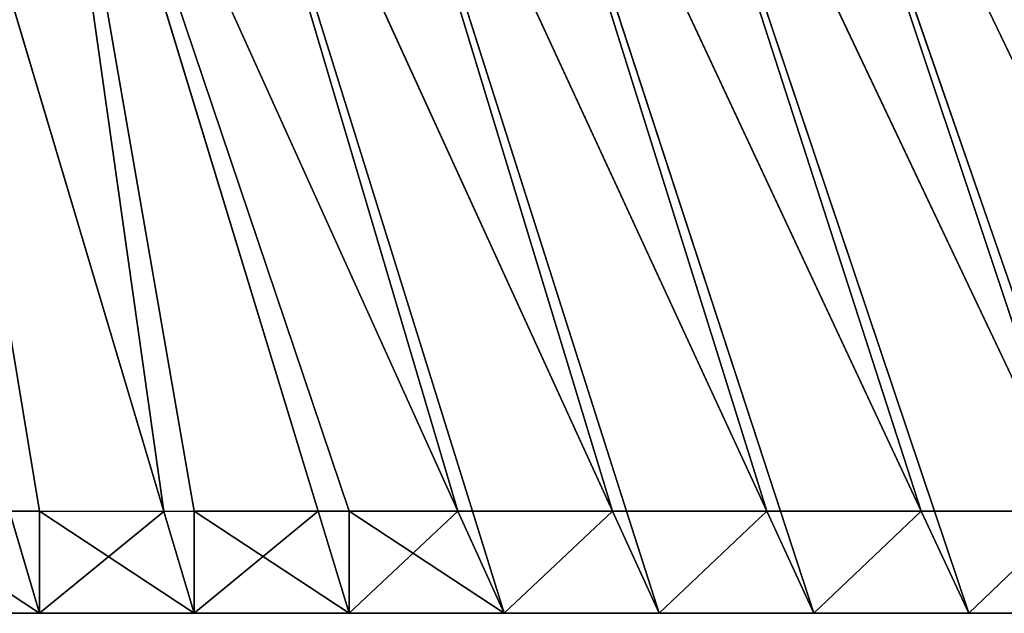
# Model space of a CAD drawing. Header units: centimetres. Extents: x -10.9 to 10.9, y -7.2 to 7.2.
# Tile 34 of 48: x 6.115 to 7.08, y -0.967 to -0.385. Entities that reach past the tile are written whole.
import ezdxf

# ---------------------------------------------------------------- set-up
doc = ezdxf.new("R2010")
doc.units = ezdxf.units.CM
doc.header["$LTSCALE"] = 2.54
doc.layers.get('0').update_dxf_attribs({"true_color": 0xff5454})

# ---------------------------------------------------------------- blocks, each defined once
blk = doc.blocks.new('Grupuj#7')
at = {"color": 0}
for p, q in [((17.48097, 0.1, 5.63179), (17.12633, 1.12532, 5.27164)), ((17.61922, 0.1, 5.63179), (17.12633, 1.12532, 5.27164)), ((17.61922, 0.1, 5.63179), (17.12633, 1.12532, 5.27164)), ((17.48097, 0.1, 0.00626), (17.12633, 1.12532, 0.36642)), ((17.48097, 0.1, 5.63179), (17.12633, 1.12532, 5.27164)), ((17.61922, 0.1, 0.00626), (17.12633, 1.12532, 0.36642)), ((17.48097, 0.1, 0.00626), (17.12633, 1.12532, 0.36642)), ((17.61922, 0.1, 0.00626), (17.12633, 1.12532, 0.36642)), ((17.46822, 0.1, 0.00772), (16.99402, 1.10177, 0.3742)), ((17.33026, 0.1, 0.00772), (16.99402, 1.10177, 0.3742)), ((17.33026, 0.1, 5.63033), (16.99402, 1.10177, 5.26386)), ((17.46822, 0.1, 5.63033), (16.99402, 1.10177, 5.26386)), ((17.46822, 0.1, 0.00772), (16.99402, 1.10177, 0.3742)), ((17.46822, 0.1, 5.63033), (16.99402, 1.10177, 5.26386)), ((17.33026, 0.1, 0.00772), (16.99402, 1.10177, 0.3742)), ((17.33026, 0.1, 5.63033), (16.99402, 1.10177, 5.26386)), ((17.31712, 0.1, 0.00911), (16.85943, 1.08004, 0.38129)), ((17.17944, 0.1, 0.00911), (16.85943, 1.08004, 0.38129)), ((17.17944, 0.1, 0.00911), (16.85943, 1.08004, 0.38129)), ((17.17944, 0.1, 5.62894), (16.85943, 1.08004, 5.25676)), ((17.31712, 0.1, 5.62894), (16.85943, 1.08004, 5.25676)), ((17.31712, 0.1, 0.00911), (16.85943, 1.08004, 0.38129)), ((17.31712, 0.1, 5.62894), (16.85943, 1.08004, 5.25676)), ((17.17944, 0.1, 5.62894), (16.85943, 1.08004, 5.25676)), ((17.16594, 0.1, 0.01042), (16.72275, 1.06035, 0.38767)), ((17.02852, 0.1, 0.01042), (16.72275, 1.06035, 0.38767)), ((17.16594, 0.1, 0.01042), (16.72275, 1.06035, 0.38767)), ((17.02852, 0.1, 5.62763), (16.72275, 1.06035, 5.25038)), ((17.16594, 0.1, 5.62763), (16.72275, 1.06035, 5.25038)), ((17.02852, 0.1, 0.01042), (16.72275, 1.06035, 0.38767)), ((17.02852, 0.1, 5.62763), (16.72275, 1.06035, 5.25038)), ((17.16594, 0.1, 5.62763), (16.72275, 1.06035, 5.25038)), ((17.0147, 0.1, 0.01162), (16.58418, 1.04289, 0.39331)), ((16.87752, 0.1, 0.01162), (16.58418, 1.04289, 0.39331)), ((16.87752, 0.1, 0.01162), (16.58418, 1.04289, 0.39331)), ((16.87752, 0.1, 5.62644), (16.58418, 1.04289, 5.24475)), ((17.0147, 0.1, 5.62644), (16.58418, 1.04289, 5.24475)), ((17.0147, 0.1, 0.01162), (16.58418, 1.04289, 0.39331)), ((17.0147, 0.1, 5.62644), (16.58418, 1.04289, 5.24475)), ((16.87752, 0.1, 5.62644), (16.58418, 1.04289, 5.24475)), ((16.86342, 0.1, 0.01269), (16.44397, 1.02783, 0.39818)), ((16.72646, 0.09998, 5.62542), (16.44397, 1.02783, 5.23987)), ((16.86342, 0.1, 5.62537), (16.44397, 1.02783, 5.23987)), ((16.72646, 0.09998, 5.62542), (16.44397, 1.02783, 5.23987)), ((16.72646, 0.09998, 0.01263), (16.44397, 1.02783, 0.39818)), ((16.86342, 0.1, 0.01269), (16.44397, 1.02783, 0.39818)), ((16.72646, 0.09998, 0.01263), (16.44397, 1.02783, 0.39818)), ((16.86342, 0.1, 5.62537), (16.44397, 1.02783, 5.23987)), ((16.57546, 0.09979, 5.62514), (16.30236, 1.01534, 5.23578)), ((16.57546, 0.09979, 5.62514), (16.30236, 1.01534, 5.23578)), ((16.57544, 0.09982, 0.01301), (16.30236, 1.01534, 0.40228)), ((16.57544, 0.09982, 0.01301), (16.30236, 1.01534, 0.40228)), ((16.42422, 0.09998, 0.01427), (16.45343, 0.1, 0.01409)), ((16.42422, 0.09998, 0.01427), (16.45343, 0.1, 0.01409)), ((16.4243, 0.09983, 5.62426), (16.45343, 0.1, 5.62482)), ((16.4243, 0.09983, 5.62426), (16.45343, 0.1, 5.62482)), ((16.45343, 0.1, 5.62482), (16.57546, 0.09979, 5.62514)), ((16.45343, 0.1, 0.01409), (16.57544, 0.09982, 0.01301)), ((16.45343, 0, 0.07997), (16.45343, 0.1, 0.01409)), ((16.45343, 0.1, 0.01409), (16.57544, 0.09982, 0.01301)), ((16.45343, 0, 0.07997), (16.45343, 0.1, 0.01409)), ((16.45343, 0.1, 5.62482), (16.57546, 0.09979, 5.62514)), ((16.45343, 0, 5.55842), (16.45343, 0.1, 5.62482)), ((16.45343, 0, 5.55842), (16.45343, 0.1, 5.62482)), ((16.57544, 0.09982, 0.01301), (16.60516, 0.1, 0.01221)), ((16.57544, 0.09982, 0.01301), (16.60516, 0.1, 0.01221)), ((16.57546, 0.09979, 5.62514), (16.60516, 0.1, 5.62584)), ((16.57546, 0.09979, 5.62514), (16.60516, 0.1, 5.62584)), ((16.60516, 0.1, 5.62584), (16.72646, 0.09998, 5.62542)), ((16.60516, 0.1, 0.01221), (16.72646, 0.09998, 0.01263)), ((16.60516, 0.1, 0.01221), (16.60516, 0, 0.07924)), ((16.60516, 0.1, 0.01221), (16.72646, 0.09998, 0.01263)), ((16.60516, 0.1, 0.01221), (16.60516, 0, 0.07924)), ((16.60516, 0.1, 5.62584), (16.60516, 0, 5.55881)), ((16.60516, 0.1, 5.62584), (16.72646, 0.09998, 5.62542)), ((16.60516, 0.1, 5.62584), (16.60516, 0, 5.55881)), ((16.72646, 0.09998, 5.62542), (16.75689, 0.1, 5.62537)), ((16.72646, 0.09998, 0.01263), (16.75689, 0.1, 0.01269)), ((16.72646, 0.09998, 0.01263), (16.75689, 0.1, 0.01269)), ((16.72646, 0.09998, 5.62542), (16.75689, 0.1, 5.62537)), ((16.75689, 0.1, 5.62537), (16.86342, 0.1, 5.62537)), ((16.75689, 0.1, 0.01269), (16.86342, 0.1, 0.01269)), ((16.75689, 0.1, 0.01269), (16.86342, 0.1, 0.01269)), ((16.75689, 0.1, 0.01269), (16.75689, 0, 0.07942)), ((16.75689, 0.1, 0.01269), (16.75689, 0, 0.07942)), ((16.75689, 0.1, 5.62537), (16.86342, 0.1, 5.62537)), ((16.75689, 0, 5.55863), (16.75689, 0.1, 5.62537)), ((16.75689, 0, 5.55863), (16.75689, 0.1, 5.62537)), ((16.87752, 0.1, 0.01162), (16.86342, 0.1, 0.01269)), ((16.87752, 0.1, 5.62644), (16.86342, 0.1, 5.62537)), ((16.86342, 0.1, 0.01269), (16.90863, 0, 0.07902)), ((16.86342, 0.1, 5.62537), (16.90863, 0, 5.55903)), ((16.87752, 0.1, 5.62644), (16.86342, 0.1, 5.62537)), ((16.86342, 0.1, 5.62537), (16.90863, 0, 5.55903)), ((16.87752, 0.1, 0.01162), (16.86342, 0.1, 0.01269)), ((16.86342, 0.1, 0.01269), (16.90863, 0, 0.07902)), ((16.87752, 0.1, 0.01162), (17.0147, 0.1, 0.01162)), ((16.87752, 0.1, 5.62644), (17.0147, 0.1, 5.62644)), ((16.87752, 0.1, 0.01162), (17.0147, 0.1, 0.01162)), ((16.90863, 0, 0.07902), (16.87752, 0.1, 0.01162)), ((16.87752, 0.1, 5.62644), (17.0147, 0.1, 5.62644)), ((16.90863, 0, 5.55903), (16.87752, 0.1, 5.62644)), ((16.90863, 0, 5.55903), (16.87752, 0.1, 5.62644)), ((16.90863, 0, 0.07902), (16.87752, 0.1, 0.01162)), ((17.0147, 0.1, 0.01162), (17.02852, 0.1, 0.01042)), ((17.02852, 0.1, 5.62763), (17.0147, 0.1, 5.62644)), ((17.0147, 0.1, 0.01162), (17.06036, 0, 0.07902)), ((17.0147, 0.1, 5.62644), (17.06036, 0, 5.55948)), ((17.02852, 0.1, 5.62763), (17.0147, 0.1, 5.62644)), ((17.0147, 0.1, 5.62644), (17.06036, 0, 5.55948)), ((17.0147, 0.1, 0.01162), (17.02852, 0.1, 0.01042)), ((17.0147, 0.1, 0.01162), (17.06036, 0, 0.07902)), ((17.02852, 0.1, 0.01042), (17.16594, 0.1, 0.01042)), ((17.02852, 0.1, 5.62763), (17.16594, 0.1, 5.62763)), ((17.02852, 0.1, 0.01042), (17.16594, 0.1, 0.01042)), ((17.06036, 0, 0.07902), (17.02852, 0.1, 0.01042)), ((17.02852, 0.1, 5.62763), (17.16594, 0.1, 5.62763)), ((17.06036, 0, 5.55948), (17.02852, 0.1, 5.62763)), ((17.06036, 0, 5.55948), (17.02852, 0.1, 5.62763)), ((17.06036, 0, 0.07902), (17.02852, 0.1, 0.01042)), ((17.17944, 0.1, 0.00911), (17.16594, 0.1, 0.01042)), ((17.16594, 0.1, 0.01042), (17.21209, 0, 0.07811)), ((17.17944, 0.1, 5.62894), (17.16594, 0.1, 5.62763)), ((17.16594, 0.1, 5.62763), (17.21209, 0, 5.55995)), ((17.17944, 0.1, 0.00911), (17.16594, 0.1, 0.01042)), ((17.16594, 0.1, 0.01042), (17.21209, 0, 0.07811)), ((17.17944, 0.1, 5.62894), (17.16594, 0.1, 5.62763)), ((17.16594, 0.1, 5.62763), (17.21209, 0, 5.55995)), ((17.17944, 0.1, 0.00911), (17.31712, 0.1, 0.00911)), ((17.17944, 0.1, 5.62894), (17.31712, 0.1, 5.62894)), ((17.17944, 0.1, 0.00911), (17.31712, 0.1, 0.00911)), ((17.21209, 0, 0.07811), (17.17944, 0.1, 0.00911)), ((17.17944, 0.1, 5.62894), (17.31712, 0.1, 5.62894)), ((17.21209, 0, 5.55995), (17.17944, 0.1, 5.62894)), ((17.21209, 0, 0.07811), (17.17944, 0.1, 0.00911)), ((17.21209, 0, 5.55995), (17.17944, 0.1, 5.62894)), ((17.31712, 0.1, 0.00911), (17.36383, 0, 0.07811)), ((17.31712, 0.1, 0.00911), (17.33026, 0.1, 0.00772)), ((17.33026, 0.1, 5.63033), (17.31712, 0.1, 5.62894)), ((17.31712, 0.1, 5.62894), (17.36383, 0, 5.56044)), ((17.31712, 0.1, 0.00911), (17.33026, 0.1, 0.00772)), ((17.31712, 0.1, 0.00911), (17.36383, 0, 0.07811)), ((17.33026, 0.1, 5.63033), (17.31712, 0.1, 5.62894)), ((17.31712, 0.1, 5.62894), (17.36383, 0, 5.56044)), ((17.33026, 0.1, 0.00772), (17.46822, 0.1, 0.00772)), ((17.33026, 0.1, 5.63033), (17.46822, 0.1, 5.63033)), ((17.33026, 0.1, 0.00772), (17.46822, 0.1, 0.00772)), ((17.36383, 0, 0.07811), (17.33026, 0.1, 0.00772)), ((17.33026, 0.1, 5.63033), (17.46822, 0.1, 5.63033)), ((17.36383, 0, 5.56044), (17.33026, 0.1, 5.63033)), ((17.36383, 0, 0.07811), (17.33026, 0.1, 0.00772)), ((17.36383, 0, 5.56044), (17.33026, 0.1, 5.63033)), ((16.45343, 0, 5.55842), (16.30169, 0, 5.55808)), ((16.30169, 0, 0.08023), (16.45343, 0, 0.07997)), ((16.30169, 0, 0.08023), (16.45343, 0, 0.07997)), ((16.45343, 0, 5.55842), (16.30169, 0, 5.55808)), ((16.60516, 0, 5.55881), (16.45343, 0, 5.55842)), ((16.60516, 0, 0.07924), (16.45343, 0, 0.07997)), ((16.60516, 0, 0.07924), (16.45343, 0, 0.07997)), ((16.60516, 0, 5.55881), (16.45343, 0, 5.55842)), ((16.75689, 0, 5.55863), (16.60516, 0, 5.55881)), ((16.75689, 0, 0.07942), (16.60516, 0, 0.07924)), ((16.75689, 0, 0.07942), (16.60516, 0, 0.07924)), ((16.75689, 0, 5.55863), (16.60516, 0, 5.55881)), ((16.90863, 0, 5.55903), (16.75689, 0, 5.55863)), ((16.75689, 0, 0.07942), (16.90863, 0, 0.07902)), ((16.75689, 0, 0.07942), (16.90863, 0, 0.07902)), ((16.90863, 0, 5.55903), (16.75689, 0, 5.55863)), ((17.06036, 0, 5.55948), (16.90863, 0, 5.55903)), ((16.90863, 0, 0.07902), (17.06036, 0, 0.07902)), ((16.90863, 0, 0.07902), (17.06036, 0, 0.07902)), ((17.06036, 0, 5.55948), (16.90863, 0, 5.55903)), ((17.21209, 0, 5.55995), (17.06036, 0, 5.55948)), ((17.06036, 0, 0.07902), (17.21209, 0, 0.07811)), ((17.06036, 0, 0.07902), (17.21209, 0, 0.07811)), ((17.21209, 0, 5.55995), (17.06036, 0, 5.55948)), ((17.36383, 0, 5.56044), (17.21209, 0, 5.55995)), ((17.21209, 0, 0.07811), (17.36383, 0, 0.07811)), ((17.21209, 0, 0.07811), (17.36383, 0, 0.07811)), ((17.36383, 0, 5.56044), (17.21209, 0, 5.55995)), ((17.51556, 0, 5.56093), (17.36383, 0, 5.56044)), ((17.36383, 0, 0.07811), (17.51556, 0, 0.07762)), ((17.36383, 0, 0.07811), (17.51556, 0, 0.07762)), ((17.51556, 0, 5.56093), (17.36383, 0, 5.56044))]:
    blk.add_line(p, q, dxfattribs=at)
at = {"color": 253, "true_color": 0x999999}
mesh = blk.add_polyface(dxfattribs=at)
corners = [(17.54119, 4.32351, 1.24333), (17.782, 0.10005, 0.00344), (17.38348, 1.17692, 0.34894), (17.81903, 4.32351, 1.21903), (17.81903, 0.1)]
mesh.append_faces([[corners[k] for k in face] for face in [(0, 1, 2), (1, 3, 4)]], dxfattribs={"vtx0": -1, "color": 253})
mesh.append_faces([[corners[k] for k in face] for face in [(1, 0, 3)]], dxfattribs={"vtx0": -1, "vtx2": -1, "color": 253})
mesh = blk.add_polyface(dxfattribs=at)
corners = [(17.782, 0.10005, 5.63462), (17.54119, 4.32351, 4.39472), (17.38348, 1.17692, 5.28912), (17.81903, 4.32351, 4.41903), (17.81903, 0.1, 5.63805)]
mesh.append_faces([[corners[k] for k in face] for face in [(0, 1, 2), (3, 0, 4)]], dxfattribs={"vtx0": -1, "color": 253})
mesh.append_faces([[corners[k] for k in face] for face in [(1, 0, 3)]], dxfattribs={"vtx0": -1, "vtx1": -1, "color": 253})
mesh = blk.add_polyface(dxfattribs=at)
corners = [(17.77011, 0.1, 5.63329), (17.38348, 1.17692, 5.28912), (17.2562, 1.15045, 5.28007), (17.782, 0.10005, 5.63462)]
mesh.append_faces([[corners[k] for k in face] for face in [(0, 1, 2), (1, 0, 3)]], dxfattribs={"vtx0": -1, "color": 253})
mesh = blk.add_polyface(dxfattribs=at)
corners = [(17.38348, 1.17692, 0.34894), (17.77011, 0.1, 0.00476), (17.2562, 1.15045, 0.35799), (17.782, 0.10005, 0.00344)]
mesh.append_faces([[corners[k] for k in face] for face in [(0, 1, 2), (1, 0, 3)]], dxfattribs={"vtx0": -1, "color": 253})
mesh = blk.add_polyface(dxfattribs=at)
corners = [(17.61922, 0.1, 5.63179), (17.2562, 1.15045, 5.28007), (17.12633, 1.12532, 5.27164), (17.63156, 0.1, 5.63329)]
mesh.append_faces([[corners[k] for k in face] for face in [(0, 1, 2), (1, 0, 3)]], dxfattribs={"vtx0": -1, "color": 253})
mesh = blk.add_polyface(dxfattribs=at)
corners = [(17.2562, 1.15045, 0.35799), (17.61922, 0.1, 0.00626), (17.12633, 1.12532, 0.36642), (17.63156, 0.1, 0.00476)]
mesh.append_faces([[corners[k] for k in face] for face in [(0, 1, 2), (1, 0, 3)]], dxfattribs={"vtx0": -1, "color": 253})
mesh = blk.add_polyface(dxfattribs=at)
corners = [(17.77011, 0.1, 5.63329), (17.2562, 1.15045, 5.28007), (17.63156, 0.1, 5.63329)]
mesh.append_faces([[corners[k] for k in face] for face in [(0, 1, 2)]], dxfattribs={"color": 253})
mesh = blk.add_polyface(dxfattribs=at)
corners = [(17.77011, 0.1, 0.00476), (17.63156, 0.1, 0.00476), (17.2562, 1.15045, 0.35799)]
mesh.append_faces([[corners[k] for k in face] for face in [(0, 1, 2)]], dxfattribs={"color": 253})
mesh = blk.add_polyface(dxfattribs=at)
corners = [(17.12633, 1.12532, 0.36642), (17.46822, 0.1, 0.00772), (16.99402, 1.10177, 0.3742), (17.48097, 0.1, 0.00626)]
mesh.append_faces([[corners[k] for k in face] for face in [(0, 1, 2), (1, 0, 3)]], dxfattribs={"vtx0": -1, "color": 253})
mesh = blk.add_polyface(dxfattribs=at)
corners = [(17.46822, 0.1, 5.63033), (17.12633, 1.12532, 5.27164), (16.99402, 1.10177, 5.26386), (17.48097, 0.1, 5.63179)]
mesh.append_faces([[corners[k] for k in face] for face in [(0, 1, 2), (1, 0, 3)]], dxfattribs={"vtx0": -1, "color": 253})
mesh = blk.add_polyface(dxfattribs=at)
corners = [(17.61922, 0.1, 5.63179), (17.12633, 1.12532, 5.27164), (17.48097, 0.1, 5.63179)]
mesh.append_faces([[corners[k] for k in face] for face in [(0, 1, 2)]], dxfattribs={"color": 253})
mesh = blk.add_polyface(dxfattribs=at)
corners = [(17.61922, 0.1, 0.00626), (17.48097, 0.1, 0.00626), (17.12633, 1.12532, 0.36642)]
mesh.append_faces([[corners[k] for k in face] for face in [(0, 1, 2)]], dxfattribs={"color": 253})
mesh = blk.add_polyface(dxfattribs=at)
corners = [(16.99402, 1.10177, 0.3742), (17.31712, 0.1, 0.00911), (16.85943, 1.08004, 0.38129), (17.33026, 0.1, 0.00772)]
mesh.append_faces([[corners[k] for k in face] for face in [(0, 1, 2), (1, 0, 3)]], dxfattribs={"vtx0": -1, "color": 253})
mesh = blk.add_polyface(dxfattribs=at)
corners = [(17.31712, 0.1, 5.62894), (16.99402, 1.10177, 5.26386), (16.85943, 1.08004, 5.25676), (17.33026, 0.1, 5.63033)]
mesh.append_faces([[corners[k] for k in face] for face in [(0, 1, 2), (1, 0, 3)]], dxfattribs={"vtx0": -1, "color": 253})
mesh = blk.add_polyface(dxfattribs=at)
corners = [(17.46822, 0.1, 0.00772), (17.33026, 0.1, 0.00772), (16.99402, 1.10177, 0.3742)]
mesh.append_faces([[corners[k] for k in face] for face in [(0, 1, 2)]], dxfattribs={"color": 253})
mesh = blk.add_polyface(dxfattribs=at)
corners = [(17.46822, 0.1, 5.63033), (16.99402, 1.10177, 5.26386), (17.33026, 0.1, 5.63033)]
mesh.append_faces([[corners[k] for k in face] for face in [(0, 1, 2)]], dxfattribs={"color": 253})
mesh = blk.add_polyface(dxfattribs=at)
corners = [(16.85943, 1.08004, 0.38129), (17.16594, 0.1, 0.01042), (16.72275, 1.06035, 0.38767), (17.17944, 0.1, 0.00911)]
mesh.append_faces([[corners[k] for k in face] for face in [(0, 1, 2), (1, 0, 3)]], dxfattribs={"vtx0": -1, "color": 253})
mesh = blk.add_polyface(dxfattribs=at)
corners = [(17.16594, 0.1, 5.62763), (16.85943, 1.08004, 5.25676), (16.72275, 1.06035, 5.25038), (17.17944, 0.1, 5.62894)]
mesh.append_faces([[corners[k] for k in face] for face in [(0, 1, 2), (1, 0, 3)]], dxfattribs={"vtx0": -1, "color": 253})
mesh = blk.add_polyface(dxfattribs=at)
corners = [(17.31712, 0.1, 0.00911), (17.17944, 0.1, 0.00911), (16.85943, 1.08004, 0.38129)]
mesh.append_faces([[corners[k] for k in face] for face in [(0, 1, 2)]], dxfattribs={"color": 253})
mesh = blk.add_polyface(dxfattribs=at)
corners = [(17.31712, 0.1, 5.62894), (16.85943, 1.08004, 5.25676), (17.17944, 0.1, 5.62894)]
mesh.append_faces([[corners[k] for k in face] for face in [(0, 1, 2)]], dxfattribs={"color": 253})
mesh = blk.add_polyface(dxfattribs=at)
corners = [(16.72275, 1.06035, 0.38767), (17.0147, 0.1, 0.01162), (16.58418, 1.04289, 0.39331), (17.02852, 0.1, 0.01042)]
mesh.append_faces([[corners[k] for k in face] for face in [(0, 1, 2), (1, 0, 3)]], dxfattribs={"vtx0": -1, "color": 253})
mesh = blk.add_polyface(dxfattribs=at)
corners = [(17.0147, 0.1, 5.62644), (16.72275, 1.06035, 5.25038), (16.58418, 1.04289, 5.24475), (17.02852, 0.1, 5.62763)]
mesh.append_faces([[corners[k] for k in face] for face in [(0, 1, 2), (1, 0, 3)]], dxfattribs={"vtx0": -1, "color": 253})
mesh = blk.add_polyface(dxfattribs=at)
corners = [(17.16594, 0.1, 0.01042), (17.02852, 0.1, 0.01042), (16.72275, 1.06035, 0.38767)]
mesh.append_faces([[corners[k] for k in face] for face in [(0, 1, 2)]], dxfattribs={"color": 253})
mesh = blk.add_polyface(dxfattribs=at)
corners = [(17.16594, 0.1, 5.62763), (16.72275, 1.06035, 5.25038), (17.02852, 0.1, 5.62763)]
mesh.append_faces([[corners[k] for k in face] for face in [(0, 1, 2)]], dxfattribs={"color": 253})
mesh = blk.add_polyface(dxfattribs=at)
corners = [(16.58418, 1.04289, 0.39331), (16.86342, 0.1, 0.01269), (16.44397, 1.02783, 0.39818), (16.87752, 0.1, 0.01162)]
mesh.append_faces([[corners[k] for k in face] for face in [(0, 1, 2), (1, 0, 3)]], dxfattribs={"vtx0": -1, "color": 253})
mesh = blk.add_polyface(dxfattribs=at)
corners = [(16.86342, 0.1, 5.62537), (16.58418, 1.04289, 5.24475), (16.44397, 1.02783, 5.23987), (16.87752, 0.1, 5.62644)]
mesh.append_faces([[corners[k] for k in face] for face in [(0, 1, 2), (1, 0, 3)]], dxfattribs={"vtx0": -1, "color": 253})
mesh = blk.add_polyface(dxfattribs=at)
corners = [(17.0147, 0.1, 0.01162), (16.87752, 0.1, 0.01162), (16.58418, 1.04289, 0.39331)]
mesh.append_faces([[corners[k] for k in face] for face in [(0, 1, 2)]], dxfattribs={"color": 253})
mesh = blk.add_polyface(dxfattribs=at)
corners = [(17.0147, 0.1, 5.62644), (16.58418, 1.04289, 5.24475), (16.87752, 0.1, 5.62644)]
mesh.append_faces([[corners[k] for k in face] for face in [(0, 1, 2)]], dxfattribs={"color": 253})
mesh = blk.add_polyface(dxfattribs=at)
corners = [(16.57546, 0.09979, 5.62514), (16.44397, 1.02783, 5.23987), (16.30236, 1.01534, 5.23578), (16.60516, 0.1, 5.62584), (16.72646, 0.09998, 5.62542)]
mesh.append_faces([[corners[k] for k in face] for face in [(0, 1, 2), (1, 3, 4)]], dxfattribs={"vtx0": -1, "color": 253})
mesh.append_faces([[corners[k] for k in face] for face in [(1, 0, 3)]], dxfattribs={"vtx0": -1, "vtx2": -1, "color": 253})
mesh = blk.add_polyface(dxfattribs=at)
corners = [(16.44397, 1.02783, 0.39818), (16.57544, 0.09982, 0.01301), (16.30236, 1.01534, 0.40228), (16.60516, 0.1, 0.01221), (16.72646, 0.09998, 0.01263)]
mesh.append_faces([[corners[k] for k in face] for face in [(0, 1, 2), (3, 0, 4)]], dxfattribs={"vtx0": -1, "color": 253})
mesh.append_faces([[corners[k] for k in face] for face in [(1, 0, 3)]], dxfattribs={"vtx0": -1, "vtx1": -1, "color": 253})
mesh = blk.add_polyface(dxfattribs=at)
corners = [(16.44397, 1.02783, 5.23987), (16.75689, 0.1, 5.62537), (16.86342, 0.1, 5.62537), (16.72646, 0.09998, 5.62542)]
mesh.append_faces([[corners[k] for k in face] for face in [(0, 1, 2), (1, 0, 3)]], dxfattribs={"vtx0": -1, "color": 253})
mesh = blk.add_polyface(dxfattribs=at)
corners = [(16.44397, 1.02783, 0.39818), (16.75689, 0.1, 0.01269), (16.72646, 0.09998, 0.01263), (16.86342, 0.1, 0.01269)]
mesh.append_faces([[corners[k] for k in face] for face in [(0, 1, 2), (1, 0, 3)]], dxfattribs={"vtx0": -1, "color": 253})
mesh = blk.add_polyface(dxfattribs=at)
corners = [(16.4243, 0.09983, 5.62426), (16.30236, 1.01534, 5.23578), (16.15961, 1.00554, 5.23247), (16.45343, 0.1, 5.62482), (16.57546, 0.09979, 5.62514)]
mesh.append_faces([[corners[k] for k in face] for face in [(0, 1, 2), (1, 3, 4)]], dxfattribs={"vtx0": -1, "color": 253})
mesh.append_faces([[corners[k] for k in face] for face in [(1, 0, 3)]], dxfattribs={"vtx0": -1, "vtx2": -1, "color": 253})
mesh = blk.add_polyface(dxfattribs=at)
corners = [(16.30236, 1.01534, 0.40228), (16.42422, 0.09998, 0.01427), (16.15961, 1.00554, 0.40559), (16.45343, 0.1, 0.01409), (16.57544, 0.09982, 0.01301)]
mesh.append_faces([[corners[k] for k in face] for face in [(0, 1, 2), (3, 0, 4)]], dxfattribs={"vtx0": -1, "color": 253})
mesh.append_faces([[corners[k] for k in face] for face in [(1, 0, 3)]], dxfattribs={"vtx0": -1, "vtx1": -1, "color": 253})
mesh = blk.add_polyface(dxfattribs=at)
corners = [(16.42422, 0.09998, 0.01427), (16.30169, 0, 0.08023), (16.30169, 0.1, 0.01475), (16.45343, 0, 0.07997), (16.45343, 0.1, 0.01409)]
mesh.append_faces([[corners[k] for k in face] for face in [(0, 1, 2), (3, 0, 4)]], dxfattribs={"vtx0": -1, "color": 253})
mesh.append_faces([[corners[k] for k in face] for face in [(1, 0, 3)]], dxfattribs={"vtx0": -1, "vtx1": -1, "color": 253})
mesh = blk.add_polyface(dxfattribs=at)
corners = [(16.45343, 0, 5.55842), (16.30169, 0.1, 5.62397), (16.30169, 0, 5.55808), (16.4243, 0.09983, 5.62426), (16.45343, 0.1, 5.62482)]
mesh.append_faces([[corners[k] for k in face] for face in [(0, 1, 2), (3, 0, 4)]], dxfattribs={"vtx0": -1, "color": 253})
mesh.append_faces([[corners[k] for k in face] for face in [(1, 0, 3)]], dxfattribs={"vtx0": -1, "vtx1": -1, "color": 253})
mesh = blk.add_polyface(dxfattribs=at)
corners = [(16.57544, 0.09982, 0.01301), (16.45343, 0, 0.07997), (16.45343, 0.1, 0.01409), (16.60516, 0, 0.07924), (16.60516, 0.1, 0.01221)]
mesh.append_faces([[corners[k] for k in face] for face in [(0, 1, 2), (3, 0, 4)]], dxfattribs={"vtx0": -1, "color": 253})
mesh.append_faces([[corners[k] for k in face] for face in [(1, 0, 3)]], dxfattribs={"vtx0": -1, "vtx1": -1, "color": 253})
mesh = blk.add_polyface(dxfattribs=at)
corners = [(16.60516, 0, 5.55881), (16.45343, 0.1, 5.62482), (16.45343, 0, 5.55842), (16.57546, 0.09979, 5.62514), (16.60516, 0.1, 5.62584)]
mesh.append_faces([[corners[k] for k in face] for face in [(0, 1, 2), (3, 0, 4)]], dxfattribs={"vtx0": -1, "color": 253})
mesh.append_faces([[corners[k] for k in face] for face in [(1, 0, 3)]], dxfattribs={"vtx0": -1, "vtx1": -1, "color": 253})
mesh = blk.add_polyface(dxfattribs=at)
corners = [(16.72646, 0.09998, 0.01263), (16.60516, 0, 0.07924), (16.60516, 0.1, 0.01221), (16.75689, 0, 0.07942), (16.75689, 0.1, 0.01269)]
mesh.append_faces([[corners[k] for k in face] for face in [(0, 1, 2), (3, 0, 4)]], dxfattribs={"vtx0": -1, "color": 253})
mesh.append_faces([[corners[k] for k in face] for face in [(1, 0, 3)]], dxfattribs={"vtx0": -1, "vtx1": -1, "color": 253})
mesh = blk.add_polyface(dxfattribs=at)
corners = [(16.75689, 0, 5.55863), (16.60516, 0.1, 5.62584), (16.60516, 0, 5.55881), (16.72646, 0.09998, 5.62542), (16.75689, 0.1, 5.62537)]
mesh.append_faces([[corners[k] for k in face] for face in [(0, 1, 2), (3, 0, 4)]], dxfattribs={"vtx0": -1, "color": 253})
mesh.append_faces([[corners[k] for k in face] for face in [(1, 0, 3)]], dxfattribs={"vtx0": -1, "vtx1": -1, "color": 253})
mesh = blk.add_polyface(dxfattribs=at)
corners = [(16.86342, 0.1, 0.01269), (16.75689, 0, 0.07942), (16.75689, 0.1, 0.01269), (16.90863, 0, 0.07902)]
mesh.append_faces([[corners[k] for k in face] for face in [(0, 1, 2), (1, 0, 3)]], dxfattribs={"vtx0": -1, "color": 253})
mesh = blk.add_polyface(dxfattribs=at)
corners = [(16.90863, 0, 5.55903), (16.75689, 0.1, 5.62537), (16.75689, 0, 5.55863), (16.86342, 0.1, 5.62537)]
mesh.append_faces([[corners[k] for k in face] for face in [(0, 1, 2), (1, 0, 3)]], dxfattribs={"vtx0": -1, "color": 253})
mesh = blk.add_polyface(dxfattribs=at)
corners = [(16.90863, 0, 5.55903), (16.87752, 0.1, 5.62644), (16.86342, 0.1, 5.62537)]
mesh.append_faces([[corners[k] for k in face] for face in [(0, 1, 2)]], dxfattribs={"color": 253})
mesh = blk.add_polyface(dxfattribs=at)
corners = [(16.90863, 0, 0.07902), (16.86342, 0.1, 0.01269), (16.87752, 0.1, 0.01162)]
mesh.append_faces([[corners[k] for k in face] for face in [(0, 1, 2)]], dxfattribs={"color": 253})
mesh = blk.add_polyface(dxfattribs=at)
corners = [(17.0147, 0.1, 0.01162), (16.90863, 0, 0.07902), (16.87752, 0.1, 0.01162), (17.06036, 0, 0.07902)]
mesh.append_faces([[corners[k] for k in face] for face in [(0, 1, 2), (1, 0, 3)]], dxfattribs={"vtx0": -1, "color": 253})
mesh = blk.add_polyface(dxfattribs=at)
corners = [(16.90863, 0, 5.55903), (17.0147, 0.1, 5.62644), (16.87752, 0.1, 5.62644), (17.06036, 0, 5.55948)]
mesh.append_faces([[corners[k] for k in face] for face in [(0, 1, 2), (1, 0, 3)]], dxfattribs={"vtx0": -1, "color": 253})
mesh = blk.add_polyface(dxfattribs=at)
corners = [(17.06036, 0, 5.55948), (17.02852, 0.1, 5.62763), (17.0147, 0.1, 5.62644)]
mesh.append_faces([[corners[k] for k in face] for face in [(0, 1, 2)]], dxfattribs={"color": 253})
mesh = blk.add_polyface(dxfattribs=at)
corners = [(17.06036, 0, 0.07902), (17.0147, 0.1, 0.01162), (17.02852, 0.1, 0.01042)]
mesh.append_faces([[corners[k] for k in face] for face in [(0, 1, 2)]], dxfattribs={"color": 253})
mesh = blk.add_polyface(dxfattribs=at)
corners = [(17.16594, 0.1, 0.01042), (17.06036, 0, 0.07902), (17.02852, 0.1, 0.01042), (17.21209, 0, 0.07811)]
mesh.append_faces([[corners[k] for k in face] for face in [(0, 1, 2), (1, 0, 3)]], dxfattribs={"vtx0": -1, "color": 253})
mesh = blk.add_polyface(dxfattribs=at)
corners = [(17.06036, 0, 5.55948), (17.16594, 0.1, 5.62763), (17.02852, 0.1, 5.62763), (17.21209, 0, 5.55995)]
mesh.append_faces([[corners[k] for k in face] for face in [(0, 1, 2), (1, 0, 3)]], dxfattribs={"vtx0": -1, "color": 253})
mesh = blk.add_polyface(dxfattribs=at)
corners = [(17.21209, 0, 0.07811), (17.16594, 0.1, 0.01042), (17.17944, 0.1, 0.00911)]
mesh.append_faces([[corners[k] for k in face] for face in [(0, 1, 2)]], dxfattribs={"color": 253})
mesh = blk.add_polyface(dxfattribs=at)
corners = [(17.21209, 0, 5.55995), (17.17944, 0.1, 5.62894), (17.16594, 0.1, 5.62763)]
mesh.append_faces([[corners[k] for k in face] for face in [(0, 1, 2)]], dxfattribs={"color": 253})
mesh = blk.add_polyface(dxfattribs=at)
corners = [(17.31712, 0.1, 0.00911), (17.21209, 0, 0.07811), (17.17944, 0.1, 0.00911), (17.36383, 0, 0.07811)]
mesh.append_faces([[corners[k] for k in face] for face in [(0, 1, 2), (1, 0, 3)]], dxfattribs={"vtx0": -1, "color": 253})
mesh = blk.add_polyface(dxfattribs=at)
corners = [(17.21209, 0, 5.55995), (17.31712, 0.1, 5.62894), (17.17944, 0.1, 5.62894), (17.36383, 0, 5.56044)]
mesh.append_faces([[corners[k] for k in face] for face in [(0, 1, 2), (1, 0, 3)]], dxfattribs={"vtx0": -1, "color": 253})
mesh = blk.add_polyface(dxfattribs=at)
corners = [(17.36383, 0, 0.07811), (17.31712, 0.1, 0.00911), (17.33026, 0.1, 0.00772)]
mesh.append_faces([[corners[k] for k in face] for face in [(0, 1, 2)]], dxfattribs={"color": 253})
mesh = blk.add_polyface(dxfattribs=at)
corners = [(17.36383, 0, 5.56044), (17.33026, 0.1, 5.63033), (17.31712, 0.1, 5.62894)]
mesh.append_faces([[corners[k] for k in face] for face in [(0, 1, 2)]], dxfattribs={"color": 253})
mesh = blk.add_polyface(dxfattribs=at)
corners = [(17.46822, 0.1, 0.00772), (17.36383, 0, 0.07811), (17.33026, 0.1, 0.00772), (17.51556, 0, 0.07762)]
mesh.append_faces([[corners[k] for k in face] for face in [(0, 1, 2), (1, 0, 3)]], dxfattribs={"vtx0": -1, "color": 253})
mesh = blk.add_polyface(dxfattribs=at)
corners = [(17.36383, 0, 5.56044), (17.46822, 0.1, 5.63033), (17.33026, 0.1, 5.63033), (17.51556, 0, 5.56093)]
mesh.append_faces([[corners[k] for k in face] for face in [(0, 1, 2), (1, 0, 3)]], dxfattribs={"vtx0": -1, "color": 253})
mesh = blk.add_polyface(dxfattribs=at)
corners = [(3.27423, 0, 0.07762), (2.97076, 0, 0.07664), (3.12249, 0, 0.07664), (3.57769, 0, 0.07858), (3.42596, 0, 0.07762), (3.88116, 0, 0.07902), (3.72943, 0, 0.07858), (4.33636, 0, 0.07997), (4.0329, 0, 0.07964), (4.18463, 0, 0.07964), (2.34263, 0, 0.11727), (2.81243, 0, 0.07616), (4.4881, 0, 0.08041), (4.63983, 0, 0.0805), (16.45343, 0, 0.07997), (16.60516, 0, 0.07924), (16.75689, 0, 0.07942), (18.29542, 0, 0.11727), (17.66729, 0, 0.07664), (17.83106, 0, 0.07664), (17.51556, 0, 0.07762), (17.36383, 0, 0.07811), (17.21209, 0, 0.07811), (17.06036, 0, 0.07902), (16.90863, 0, 0.07902), (16.30169, 0, 0.08023), (16.14996, 0, 0.08041), (15.99822, 0, 0.08041), (1.88072, 0, 0.24104), (18.75734, 0, 0.24104), (19.19075, 0, 0.44314), (1.44731, 0, 0.44314), (1.05558, 0, 0.71743), (19.58248, 0, 0.71743), (0.71743, 0, 1.05558), (19.92062, 0, 1.05558), (20.19492, 0, 1.44731), (0.44314, 0, 1.44731), (0.24104, 0, 1.88072), (20.39702, 0, 1.88072), (0.11727, 0, 2.34263), (20.52079, 0, 2.34263), (20.56247, 0, 2.81903), (0.07559, 0, 2.81903), (20.52079, 0, 3.29542), (0.11727, 0, 3.29542), (0.24104, 0, 3.75734), (20.39702, 0, 3.75734), (20.19492, 0, 4.19075), (0.44314, 0, 4.19075), (0.71743, 0, 4.58248), (19.92062, 0, 4.58248), (19.58248, 0, 4.92062), (1.05558, 0, 4.92062), (19.19075, 0, 5.19492), (1.44731, 0, 5.19492), (1.88072, 0, 5.39702), (18.75734, 0, 5.39702), (2.34263, 0, 5.52079), (18.29542, 0, 5.52079), (17.83106, 0, 5.56142), (16.75689, 0, 5.55863), (16.14996, 0, 5.55782), (15.99822, 0, 5.55764), (4.63983, 0, 5.55756), (16.30169, 0, 5.55808), (16.45343, 0, 5.55842), (16.90863, 0, 5.55903), (17.06036, 0, 5.55948), (17.21209, 0, 5.55995), (17.36383, 0, 5.56044), (17.51556, 0, 5.56093), (17.66729, 0, 5.56142), (16.60516, 0, 5.55881), (3.42596, 0, 5.55995), (2.81243, 0, 5.56189), (3.57769, 0, 5.55948), (3.72943, 0, 5.55903), (4.18463, 0, 5.55808), (4.33636, 0, 5.55782), (4.4881, 0, 5.55764), (4.0329, 0, 5.55842), (3.88116, 0, 5.55881), (3.27423, 0, 5.56044), (3.12249, 0, 5.56093), (2.97076, 0, 5.56142)]
mesh.append_faces([[corners[k] for k in face] for face in [(0, 1, 2), (3, 0, 4), (5, 3, 6), (7, 8, 9), (1, 10, 11), (17, 18, 19), (71, 60, 72), (77, 81, 82), (75, 84, 85)]], dxfattribs={"vtx0": -1, "color": 253})
mesh.append_faces([[corners[k] for k in face] for face in [(18, 17, 20), (20, 17, 21), (21, 17, 22), (22, 17, 23), (23, 17, 24), (24, 17, 16), (14, 17, 25), (25, 17, 26), (26, 17, 27), (27, 17, 13), (10, 17, 28), (28, 30, 31), (31, 30, 32), (32, 33, 34), (34, 36, 37), (37, 36, 38), (38, 39, 40), (40, 42, 43), (43, 44, 45), (45, 44, 46), (46, 48, 49), (49, 48, 50), (50, 52, 53), (53, 54, 55), (55, 54, 56), (56, 57, 58), (62, 61, 65), (65, 61, 66), (61, 60, 67), (67, 60, 68), (68, 60, 69), (69, 60, 70), (70, 60, 71), (58, 74, 75), (74, 58, 76), (76, 58, 77), (78, 58, 79), (79, 58, 80), (80, 58, 64)]], dxfattribs={"vtx0": -1, "vtx1": -1, "color": 253})
mesh.append_faces([[corners[k] for k in face] for face in [(10, 1, 0), (10, 0, 3), (10, 3, 5), (10, 8, 7), (16, 17, 14), (13, 17, 10), (58, 60, 61), (58, 61, 62), (77, 58, 78)]], dxfattribs={"vtx0": -1, "vtx1": -1, "vtx2": -1, "color": 253})
mesh.append_faces([[corners[k] for k in face] for face in [(10, 5, 8), (10, 7, 12), (10, 12, 13), (28, 17, 29), (28, 29, 30), (32, 30, 33), (34, 33, 35), (34, 35, 36), (38, 36, 39), (40, 39, 41), (40, 41, 42), (43, 42, 44), (46, 44, 47), (46, 47, 48), (50, 48, 51), (50, 51, 52), (53, 52, 54), (56, 54, 57), (58, 57, 59), (58, 59, 60), (58, 62, 63), (58, 63, 64), (77, 78, 81), (75, 74, 83), (75, 83, 84)]], dxfattribs={"vtx0": -1, "vtx2": -1, "color": 253})
mesh.append_faces([[corners[k] for k in face] for face in [(73, 66, 61)]], dxfattribs={"vtx1": -1, "color": 253})
mesh.append_faces([[corners[k] for k in face] for face in [(14, 15, 16)]], dxfattribs={"vtx2": -1, "color": 253})
blk = doc.blocks.new('Oltens Vernal bateria prysznicowa _cienna chrom 33004100')
at = {"color": 0}
blk.add_blockref('Grupuj#7', (0.58097, 6.18894, 4.84818), dxfattribs=at)

msp = doc.modelspace()

# ---------------------------------------------------------------- block references
at = {"color": 0}
msp.add_blockref('Oltens Vernal bateria prysznicowa _cienna chrom 33004100', (-10.9, -7.15623, -5.06569), dxfattribs=at)

doc.saveas('drawing.dxf')
